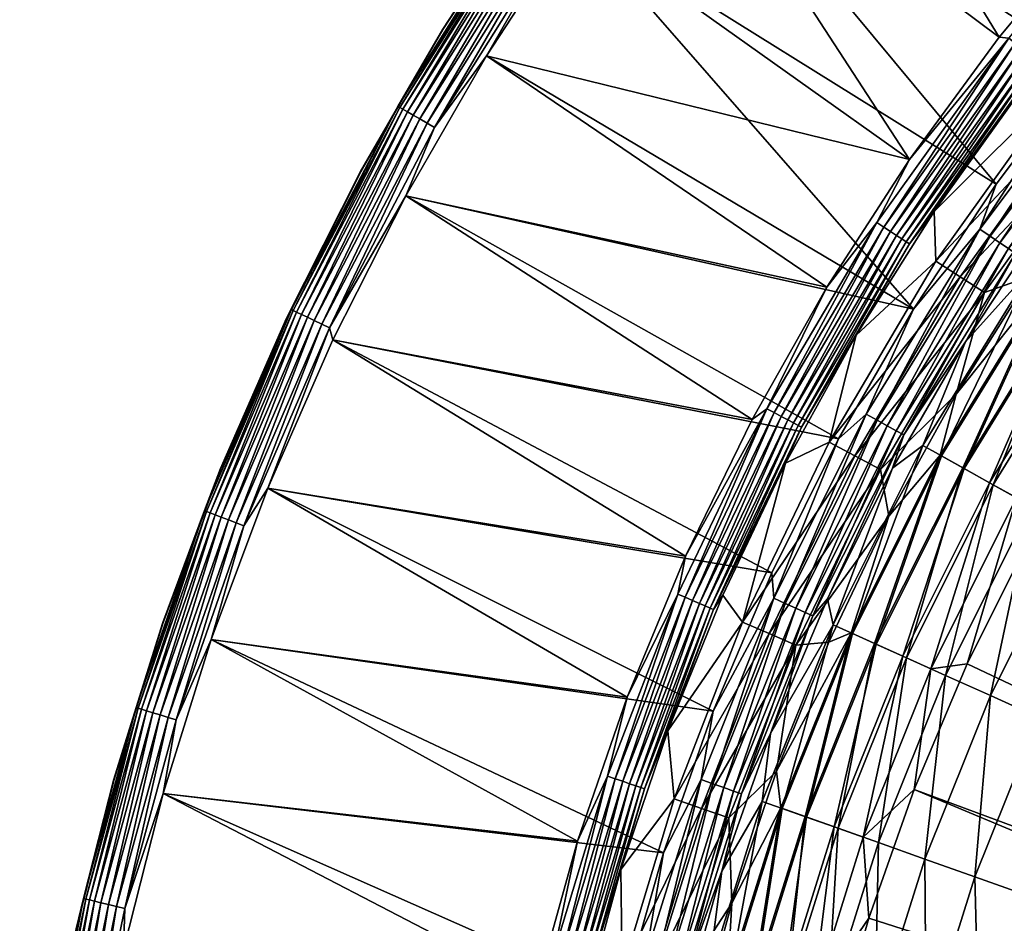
# Model space of a CAD drawing. Header units: inches. Extents: x -175 to 175, y -175 to 175.
# Tile 7 of 43: x -174 to -116, y 39 to 92. Entities that reach past the tile are written whole.
import ezdxf

# ---------------------------------------------------------------- set-up
doc = ezdxf.new("R2010")
doc.units = ezdxf.units.IN
doc.header["$MEASUREMENT"] = 0
doc.layers.add('Layer 1', color=7, linetype='Continuous')

# ---------------------------------------------------------------- blocks, each defined once
blk = doc.blocks.new('Bucket 35 H-6')
at = {"color": 253, "true_color": 0xa4adb2}
mesh = blk.add_polyface(dxfattribs=at)
corners = [(-111.3, 89.549), (-117.542, 79.898, 0.066), (-109.513, 90.59, 0.066), (-116.941, 79.489, 0.273), (-116.592, 82.539), (-115.849, 91.121, 63.962), (-116.405, 91.181, 64), (-110.675, 98.056, 64), (-123.6, 80.294, 63.962), (-121.687, 84.002, 64), (-115.47, 90.824, 63.844), (-123.196, 80.031, 63.844), (-106.731, 101.649, 63.962), (-122.804, 79.776, 63.64), (-115.102, 90.534, 63.64), (-106.383, 101.317, 63.844), (-121.675, 79.043, 62.153), (-114.224, 89.843, 62.593), (-114.044, 89.702, 62.153), (-122.44, 79.54, 63.356), (-114.762, 90.266, 63.356), (-114.465, 90.033, 63.001), (-122.124, 79.334, 63.001), (-121.866, 79.167, 62.593), (-115.215, 87.933, 61.7), (-120.223, 80.952, 61.7), (-109.802, 94.605, 61.7), (-133.461, 109.266, 0.039), (-142.178, 97.654, 0.039), (-135.747, 105.625), (-141.353, 97.997), (-142.587, 97.935, 0.165), (-134.221, 109.889, 0.383), (-142.988, 98.21, 0.383), (-133.845, 109.581, 0.165), (-134.57, 110.174, 0.693), (-143.359, 98.465, 0.693), (-134.871, 110.421, 1.082), (-143.681, 98.686, 1.082), (-135.111, 110.617, 1.533), (-143.936, 98.861, 1.533), (-143.936, 98.861, 62.467), (-135.111, 110.617, 62.467), (-143.681, 98.686, 62.918), (-144.116, 98.985, 61.981), (-135.28, 110.755, 61.981), (-142.988, 98.21, 63.617), (-134.221, 109.889, 63.617), (-142.587, 97.935, 63.835), (-134.871, 110.421, 62.918), (-143.359, 98.465, 63.307), (-134.57, 110.174, 63.307), (-142.178, 97.654, 63.961), (-133.461, 109.266, 63.961), (-135.747, 105.625, 64), (-133.845, 109.581, 63.835), (-141.353, 97.997, 64), (-143.819, 99.716, 3), (-138.112, 107.482, 3), (-138.101, 107.47, 61), (-121.447, 75.213), (-129.723, 112.941), (-105.561, 96.244), (-146.528, 90.075), (-129.723, 112.941, 64), (-146.528, 90.075, 64), (-126.533, 76.508, 64), (-112.59, 88.558, 54.608), (-111.252, 87.506, 47.516), (-120.124, 78.035, 54.608), (-109.914, 86.453, 40.423), (-118.696, 77.108, 47.516)]
mesh.append_faces([[corners[k] for k in face] for face in [(0, 1, 2), (2, 1, 3), (4, 1, 0), (5, 6, 7), (8, 9, 5), (6, 5, 9), (5, 10, 11), (11, 8, 5), (12, 10, 5), (13, 11, 10), (14, 10, 15), (13, 10, 14), (16, 17, 18), (19, 14, 20), (20, 21, 22), (21, 17, 23), (18, 24, 25), (18, 26, 24), (27, 28, 29), (30, 29, 28), (31, 32, 33), (28, 34, 31), (33, 35, 36), (36, 37, 38), (39, 40, 38), (41, 42, 43), (41, 44, 45), (46, 47, 48), (49, 50, 43), (51, 46, 50), (52, 53, 54), (52, 48, 55), (56, 52, 54), (57, 58, 59), (30, 60, 4), (29, 0, 61), (29, 4, 0), (61, 0, 62), (63, 60, 30), (30, 4, 29), (54, 64, 6), (56, 9, 65), (9, 54, 6), (6, 64, 7), (9, 66, 65), (9, 56, 54), (67, 24, 26), (67, 25, 24), (68, 69, 67), (70, 71, 68)]], dxfattribs={"color": 253})
mesh = blk.add_polyface(dxfattribs=at)
corners = [(-141.353, 97.997), (-142.178, 97.654, 0.039), (-146.528, 90.075), (-149.582, 85.884, 0.039), (-151.266, 81.869), (-150.825, 86.598, 0.693), (-150.434, 86.374, 0.383), (-143.359, 98.465, 0.693), (-142.587, 97.935, 0.165), (-150.012, 86.131, 0.165), (-142.988, 98.21, 0.383), (-143.681, 98.686, 1.082), (-151.163, 86.792, 1.082), (-143.936, 98.861, 1.533), (-151.431, 86.946, 1.533), (-144.116, 98.985, 2.019), (-151.621, 87.055, 2.019), (-135.28, 110.755, 2.019), (-144.219, 99.056, 2.516), (-151.729, 87.117, 2.516), (-135.377, 110.835, 2.516), (-149.095, 91.641, 3), (-153.919, 83.285, 3), (-143.819, 99.716, 3), (-138.112, 107.482, 3), (-144.219, 99.056, 61.484), (-149.088, 91.622, 61), (-143.814, 99.696, 61), (-138.101, 107.47, 61), (-144.116, 98.985, 61.981), (-151.621, 87.055, 61.981), (-151.729, 87.117, 61.484), (-153.906, 83.276, 61), (-135.377, 110.835, 61.484), (-143.936, 98.861, 62.467), (-151.431, 86.946, 62.467), (-151.163, 86.792, 62.918), (-143.681, 98.686, 62.918), (-150.825, 86.598, 63.307), (-143.359, 98.465, 63.307), (-150.434, 86.374, 63.617), (-142.988, 98.21, 63.617), (-150.012, 86.131, 63.835), (-142.587, 97.935, 63.835), (-142.178, 97.654, 63.961), (-149.582, 85.884, 63.961), (-146.528, 90.075, 64), (-151.266, 81.869, 64), (-141.353, 97.997, 64)]
mesh.append_faces([[corners[k] for k in face] for face in [(0, 1, 2), (2, 1, 3), (3, 4, 2), (5, 6, 7), (3, 1, 8), (3, 8, 9), (10, 6, 9), (8, 10, 9), (7, 6, 10), (5, 11, 12), (11, 5, 7), (12, 13, 14), (12, 11, 13), (14, 13, 15), (14, 15, 16), (13, 17, 15), (18, 16, 15), (16, 18, 19), (20, 18, 15), (19, 21, 22), (18, 23, 21), (19, 18, 21), (23, 18, 24), (25, 26, 27), (28, 25, 27), (29, 30, 25), (25, 31, 26), (32, 26, 31), (25, 30, 31), (33, 29, 25), (29, 34, 35), (29, 35, 30), (36, 35, 34), (37, 36, 34), (37, 38, 36), (38, 37, 39), (40, 38, 39), (40, 39, 41), (42, 40, 41), (43, 42, 41), (43, 44, 45), (43, 45, 42), (45, 46, 47), (44, 48, 46), (45, 44, 46), (28, 27, 23), (26, 21, 27), (23, 27, 21), (22, 26, 32), (26, 22, 21)]], dxfattribs={"color": 253})
mesh = blk.add_polyface(dxfattribs=at)
corners = [(-102.913, 93.802, 2.286), (-98.304, 99.13, 1.659), (-107.573, 88.985, 1.659), (-108.488, 87.294, 2.286), (-113.656, 80.449, 2.286), (-99.082, 99.915, 0.619), (-108.425, 89.69, 0.619), (-107.957, 89.303, 1.091), (-98.654, 99.483, 1.091), (-115.46, 78.482, 1.659), (-115.871, 78.762, 1.091), (-116.374, 79.104, 0.619), (-108.954, 90.127, 0.273), (-99.565, 100.402, 0.273), (-109.513, 90.59, 0.066), (-116.941, 79.489, 0.273), (-100.077, 100.918, 0.066), (-105.561, 96.244), (-111.3, 89.549), (-106.043, 100.994, 63.64), (-114.762, 90.266, 63.356), (-115.102, 90.534, 63.64), (-114.465, 90.033, 63.001), (-105.73, 100.695, 63.356), (-114.224, 89.843, 62.593), (-105.456, 100.434, 63.001), (-114.044, 89.702, 62.153), (-105.234, 100.223, 62.593), (-112.59, 88.558, 54.608), (-109.802, 94.605, 61.7), (-103.729, 98.79, 54.608), (-102.496, 97.616, 47.516), (-111.252, 87.506, 47.516), (-101.263, 96.441, 40.423), (-109.914, 86.453, 40.423), (-109.799, 83.802, 33.331), (-104.646, 90.155, 33.331), (-98.771, 81.704, 20.397), (-100.996, 83.544, 22.294), (-92.293, 93.069, 22.294), (-90.26, 91.018, 20.397), (-96.364, 79.713, 19.042), (-102.936, 85.149, 24.659), (-94.066, 94.857, 24.659), (-96.576, 97.388, 30.316), (-105.683, 87.422, 30.316), (-99.121, 96.197, 33.331), (-95.507, 96.31, 27.379), (-104.513, 86.454, 27.379), (-112.175, 76.25, 27.379), (-106.573, 88.158, 3.853), (-97.39, 98.208, 3.853), (-105.614, 87.365, 5.273), (-114.386, 77.753, 3.853), (-113.357, 77.053, 5.273), (-104.444, 86.397, 6.452), (-96.514, 97.325, 5.273), (-112.101, 76.2, 6.452), (-95.445, 96.247, 6.452), (-103.122, 85.303, 7.318), (-94.236, 95.028, 7.318), (-92.958, 93.739, 7.834), (-101.723, 84.146, 7.834), (-96.226, 87.693, 8), (-101.44, 81.606, 8), (-90.646, 93.451, 8)]
mesh.append_faces([[corners[k] for k in face] for face in [(0, 1, 2), (3, 0, 2), (3, 2, 4), (5, 6, 7), (8, 7, 2), (7, 9, 2), (6, 10, 7), (11, 6, 12), (6, 13, 12), (14, 15, 12), (12, 16, 14), (14, 17, 18), (19, 20, 21), (22, 20, 23), (24, 22, 25), (26, 24, 27), (28, 29, 30), (28, 31, 32), (32, 33, 34), (31, 33, 32), (35, 34, 36), (34, 33, 36), (37, 38, 39), (40, 41, 37), (37, 39, 40), (42, 43, 38), (38, 43, 39), (44, 45, 46), (43, 42, 47), (47, 42, 48), (49, 45, 48), (48, 44, 47), (45, 44, 48), (36, 45, 35), (45, 36, 46), (50, 51, 0), (50, 52, 51), (0, 3, 50), (50, 3, 53), (50, 54, 52), (52, 55, 56), (55, 52, 57), (56, 55, 58), (55, 59, 58), (58, 59, 60), (61, 60, 62), (59, 62, 60), (63, 62, 64), (65, 61, 63), (61, 62, 63)]], dxfattribs={"color": 253})
mesh = blk.add_polyface(dxfattribs=at)
corners = [(-113.656, 80.449, 2.286), (-107.573, 88.985, 1.659), (-115.46, 78.482, 1.659), (-118.396, 73.295, 2.286), (-122.022, 67.83, 1.659), (-107.957, 89.303, 1.091), (-115.871, 78.762, 1.091), (-108.425, 89.69, 0.619), (-116.374, 79.104, 0.619), (-122.457, 68.072, 1.091), (-122.988, 68.367, 0.619), (-116.941, 79.489, 0.273), (-108.954, 90.127, 0.273), (-117.542, 79.898, 0.066), (-123.588, 68.7, 0.273), (-116.592, 82.539), (-121.447, 75.213), (-115.102, 90.534, 63.64), (-122.44, 79.54, 63.356), (-122.804, 79.776, 63.64), (-114.762, 90.266, 63.356), (-122.124, 79.334, 63.001), (-121.866, 79.167, 62.593), (-114.465, 90.033, 63.001), (-120.223, 80.952, 61.7), (-121.675, 79.043, 62.153), (-114.044, 89.702, 62.153), (-114.224, 89.843, 62.593), (-117.268, 76.18, 40.423), (-118.696, 77.108, 47.516), (-109.914, 86.453, 40.423), (-112.59, 88.558, 54.608), (-120.124, 78.035, 54.608), (-111.252, 87.506, 47.516), (-114.574, 77.147, 33.331), (-109.799, 83.802, 33.331), (-118.943, 70.225, 33.331), (-93.89, 77.667, 18.251), (-96.364, 79.713, 19.042), (-88.061, 88.801, 19.042), (-92.482, 74.413, 18), (-96.889, 68.576, 18), (-113.431, 77.103, 30.316), (-112.175, 76.25, 27.379), (-118.551, 65.9, 27.379), (-104.513, 86.454, 27.379), (-102.936, 85.149, 24.659), (-110.482, 75.099, 24.659), (-100.774, 68.5, 18.251), (-98.771, 81.704, 20.397), (-103.429, 70.305, 19.042), (-106.012, 72.06, 20.397), (-100.996, 83.544, 22.294), (-108.4, 73.683, 22.294), (-105.683, 87.422, 30.316), (-114.386, 77.753, 3.853), (-108.488, 87.294, 2.286), (-105.614, 87.365, 5.273), (-113.357, 77.053, 5.273), (-112.101, 76.2, 6.452), (-106.573, 88.158, 3.853), (-119.8, 66.595, 5.273), (-101.723, 84.146, 7.834), (-103.122, 85.303, 7.318), (-109.181, 74.214, 7.834), (-118.473, 65.857, 6.452), (-110.682, 75.235, 7.318), (-104.444, 86.397, 6.452), (-106.274, 75.203, 8), (-101.44, 81.606, 8)]
mesh.append_faces([[corners[k] for k in face] for face in [(0, 1, 2), (2, 3, 0), (3, 2, 4), (5, 6, 2), (6, 4, 2), (7, 8, 6), (9, 6, 8), (10, 8, 11), (8, 12, 11), (13, 14, 11), (13, 15, 16), (17, 18, 19), (20, 21, 18), (22, 21, 23), (24, 25, 26), (27, 25, 22), (28, 29, 30), (24, 31, 32), (32, 33, 29), (30, 34, 28), (35, 34, 30), (36, 28, 34), (37, 38, 39), (37, 40, 41), (42, 43, 44), (45, 46, 47), (38, 37, 48), (49, 50, 51), (50, 49, 38), (52, 51, 53), (51, 52, 49), (47, 46, 53), (52, 53, 46), (45, 47, 43), (54, 43, 42), (34, 42, 36), (35, 42, 34), (54, 42, 35), (55, 0, 3), (0, 55, 56), (57, 58, 59), (58, 60, 55), (55, 61, 58), (62, 63, 64), (58, 65, 59), (59, 66, 67), (63, 67, 66), (64, 68, 62), (64, 63, 66), (69, 62, 68)]], dxfattribs={"color": 253})
mesh = blk.add_polyface(dxfattribs=at)
corners = [(-130.914, 68.74, 64), (-130.051, 69.36, 63.962), (-134.829, 60.704, 64), (-129.626, 69.134, 63.844), (-134.848, 58.295, 63.844), (-149.582, 85.884, 0.039), (-155.748, 74.117, 0.039), (-151.266, 81.869), (-155.546, 73.413), (-150.012, 86.131, 0.165), (-156.196, 74.33, 0.165), (-150.434, 86.374, 0.383), (-156.636, 74.539, 0.383), (-150.825, 86.598, 0.693), (-157.042, 74.733, 0.693), (-151.163, 86.792, 1.082), (-157.394, 74.9, 1.082), (-151.431, 86.946, 1.533), (-157.674, 75.033, 1.533), (-151.621, 87.055, 2.019), (-157.871, 75.127, 2.019), (-151.729, 87.117, 2.516), (-157.984, 75.181, 2.516), (-153.919, 83.285, 3), (-158.271, 74.686, 3), (-157.984, 75.181, 61.484), (-153.906, 83.276, 61), (-151.729, 87.117, 61.484), (-158.262, 74.667, 61), (-157.674, 75.033, 62.467), (-151.431, 86.946, 62.467), (-157.394, 74.9, 62.918), (-157.871, 75.127, 61.981), (-151.621, 87.055, 61.981), (-151.163, 86.792, 62.918), (-157.042, 74.733, 63.307), (-150.825, 86.598, 63.307), (-156.636, 74.539, 63.617), (-150.434, 86.374, 63.617), (-156.196, 74.33, 63.835), (-150.012, 86.131, 63.835), (-149.582, 85.884, 63.961), (-155.748, 74.117, 63.961), (-151.266, 81.869, 64), (-155.546, 73.413, 64), (-125.841, 67.604), (-121.447, 75.213), (-129.765, 59.726), (-159.361, 64.71), (-146.528, 90.075), (-126.533, 76.508, 64), (-146.528, 90.075, 64), (-159.361, 64.71, 64)]
mesh.append_faces([[corners[k] for k in face] for face in [(0, 1, 2), (1, 3, 4), (5, 6, 7), (8, 7, 6), (9, 6, 5), (9, 10, 6), (11, 12, 10), (11, 10, 9), (12, 13, 14), (11, 13, 12), (14, 15, 16), (15, 14, 13), (17, 18, 16), (17, 16, 15), (18, 17, 19), (18, 19, 20), (21, 20, 19), (21, 22, 20), (22, 23, 24), (22, 21, 23), (25, 26, 27), (26, 25, 28), (29, 30, 31), (32, 27, 33), (32, 25, 27), (33, 30, 29), (29, 32, 33), (31, 30, 34), (34, 35, 31), (35, 34, 36), (37, 35, 36), (36, 38, 37), (39, 37, 38), (38, 40, 39), (40, 41, 42), (42, 39, 40), (42, 43, 44), (41, 43, 42), (26, 28, 24), (24, 23, 26), (7, 45, 46), (47, 8, 48), (45, 7, 8), (46, 49, 7), (45, 8, 47), (0, 43, 50), (0, 2, 44), (43, 0, 44), (51, 50, 43), (44, 2, 52)]], dxfattribs={"color": 253})
mesh = blk.add_polyface(dxfattribs=at)
corners = [(-24.163, 21.735, 18), (-82.638, 85.21, 18), (-21.723, 24.17, 18), (-104.581, 56.15, 18), (-100.924, 62.485, 18), (-28.156, 16.233, 18), (-107.836, 49.609, 18), (-29.689, 13.222, 18), (-110.684, 42.876, 18), (-30.902, 10.064, 18), (-116.672, 21.808, 18), (-115.108, 28.952, 18), (-31.782, 6.791, 18), (-113.112, 35.976, 18), (-117.795, 14.589, 18), (-32.316, 3.433, 18), (-118.47, 7.312, 18), (-32.5, 0, 18), (-118.69, 0, 18), (-26.301, 19.092, 18), (-92.482, 74.413, 18), (-114.709, 61.578, 8), (-34.464, 14.789, 8), (-32.789, 18.2, 8), (-121.409, 47.018, 8), (-124.076, 39.456, 8), (-35.787, 11.225, 8), (-118.284, 54.398, 8), (-126.27, 31.743, 8), (-127.982, 23.916, 8), (-37.314, 3.799, 8), (-36.738, 7.555, 8), (-129.21, 15.99, 8), (-129.95, 8.018, 8), (-37.5, 0, 8), (-30.783, 21.418, 8), (-110.701, 68.521, 8), (-28.457, 24.425, 8), (-101.44, 81.606, 8), (-34.133, 3.422, 6.845), (-34.88, 3.497, 7.361), (-35.055, 0, 7.361), (-35.687, 3.578, 7.725), (-35.865, 0, 7.725), (-36.693, 0, 7.934), (-36.51, 3.66, 7.934), (-34.304, 0, 6.845), (-35.079, 7.468, 7.725), (-34.286, 7.299, 7.361), (-33.927, 11.632, 7.725), (-35.889, 7.64, 7.934), (-34.71, 11.901, 7.934)]
mesh.append_faces([[corners[k] for k in face] for face in [(0, 1, 2), (3, 4, 5), (6, 3, 7), (8, 7, 9), (10, 11, 12), (9, 11, 13), (14, 15, 16), (17, 18, 16), (0, 19, 20), (4, 19, 5), (3, 5, 7), (8, 6, 7), (13, 8, 9), (12, 11, 9), (12, 14, 10), (15, 17, 16), (12, 15, 14), (21, 22, 23), (24, 25, 26), (22, 27, 24), (26, 25, 28), (29, 30, 31), (28, 29, 31), (30, 32, 33), (30, 33, 34), (30, 29, 32), (26, 28, 31), (22, 24, 26), (22, 21, 27), (35, 36, 23), (37, 38, 35), (39, 40, 41), (42, 43, 40), (42, 44, 43), (45, 34, 44), (41, 46, 39), (30, 34, 45), (43, 41, 40), (47, 42, 48), (47, 49, 50), (50, 49, 51), (44, 42, 45), (50, 45, 47), (42, 40, 48), (26, 51, 22), (31, 50, 26), (50, 51, 26), (50, 31, 30), (30, 45, 50), (45, 42, 47)]], dxfattribs={"color": 253})
mesh = blk.add_polyface(dxfattribs=at)
corners = [(-122.68, 65.874, 2.286), (-118.396, 73.295, 2.286), (-122.022, 67.83, 1.659), (-126.503, 58.196, 2.286), (-116.374, 79.104, 0.619), (-122.988, 68.367, 0.619), (-122.457, 68.072, 1.091), (-127.35, 57.205, 1.659), (-129.646, 58.237, 0.066), (-124.223, 69.053, 0.066), (-125.841, 67.604), (-127.804, 57.409, 1.091), (-128.358, 57.658, 0.619), (-123.588, 68.7, 0.273), (-116.941, 79.489, 0.273), (-128.984, 57.939, 0.273), (-117.542, 79.898, 0.066), (-121.447, 75.213), (-126.533, 76.508, 64), (-123.6, 80.294, 63.962), (-130.051, 69.36, 63.962), (-130.914, 68.74, 64), (-121.687, 84.002, 64), (-133.183, 57.575, 62.153), (-128.226, 68.387, 62.593), (-128.025, 68.28, 62.153), (-122.804, 79.776, 63.64), (-128.83, 68.71, 63.356), (-129.213, 68.913, 63.64), (-129.626, 69.134, 63.844), (-123.196, 80.031, 63.844), (-134.021, 57.937, 63.356), (-122.44, 79.54, 63.356), (-128.497, 68.532, 63.001), (-133.674, 57.787, 63.001), (-122.124, 79.334, 63.001), (-133.392, 57.665, 62.593), (-121.866, 79.167, 62.593), (-128.953, 66.168, 61.7), (-121.675, 79.043, 62.153), (-124.805, 73.692, 61.7), (-120.223, 80.952, 61.7), (-126.393, 67.41, 54.608), (-120.124, 78.035, 54.608), (-131.485, 56.841, 54.608), (-118.696, 77.108, 47.516), (-124.89, 66.608, 47.516), (-117.268, 76.18, 40.423), (-123.388, 65.807, 40.423), (-129.922, 56.165, 47.516), (-122.893, 63.059, 33.331), (-118.943, 70.225, 33.331), (-119.878, 66.638, 30.316), (-120.888, 67.199, 3.853), (-126.166, 56.673, 3.853), (-119.8, 66.595, 5.273), (-125.031, 56.163, 5.273)]
mesh.append_faces([[corners[k] for k in face] for face in [(0, 1, 2), (0, 2, 3), (4, 5, 6), (6, 7, 2), (8, 9, 10), (11, 6, 5), (12, 5, 13), (5, 14, 13), (9, 15, 13), (13, 16, 9), (9, 17, 10), (9, 16, 17), (18, 19, 20), (20, 21, 18), (19, 18, 22), (23, 24, 25), (26, 27, 28), (29, 19, 30), (29, 20, 19), (28, 29, 30), (28, 30, 26), (28, 27, 31), (27, 26, 32), (33, 27, 32), (27, 33, 34), (33, 32, 35), (24, 33, 35), (33, 24, 36), (35, 37, 24), (23, 25, 38), (37, 39, 25), (25, 24, 37), (25, 40, 38), (39, 41, 40), (25, 39, 40), (42, 40, 43), (41, 43, 40), (42, 38, 40), (44, 38, 42), (42, 45, 46), (45, 42, 43), (46, 44, 42), (46, 47, 48), (45, 47, 46), (48, 49, 46), (50, 48, 51), (51, 52, 50), (0, 53, 1), (54, 53, 0), (55, 53, 56)]], dxfattribs={"color": 253})
mesh = blk.add_polyface(dxfattribs=at)
corners = [(-115.871, 78.762, 1.091), (-122.457, 68.072, 1.091), (-122.022, 67.83, 1.659), (-123.388, 65.807, 40.423), (-117.268, 76.18, 40.423), (-118.943, 70.225, 33.331), (-106.502, 59.202, 18.251), (-100.774, 68.5, 18.251), (-100.924, 62.485, 18), (-96.889, 68.576, 18), (-93.89, 77.667, 18.251), (-104.581, 56.15, 18), (-107.836, 49.609, 18), (-109.308, 60.762, 19.042), (-111.151, 49.929, 18.251), (-114.08, 51.245, 19.042), (-110.684, 42.876, 18), (-103.429, 70.305, 19.042), (-114.815, 40.804, 18.251), (-96.364, 79.713, 19.042), (-112.037, 62.28, 20.397), (-116.929, 52.524, 20.397), (-106.012, 72.06, 20.397), (-117.841, 41.88, 19.042), (-114.561, 63.683, 22.294), (-119.563, 53.707, 22.294), (-108.4, 73.683, 22.294), (-120.783, 42.925, 20.397), (-121.86, 54.739, 24.659), (-116.762, 64.906, 24.659), (-110.482, 75.099, 24.659), (-118.551, 65.9, 27.379), (-112.175, 76.25, 27.379), (-113.431, 77.103, 30.316), (-119.878, 66.638, 30.316), (-118.396, 73.295, 2.286), (-120.888, 67.199, 3.853), (-114.386, 77.753, 3.853), (-120.424, 54.094, 7.834), (-115.387, 64.141, 7.834), (-116.973, 65.023, 7.318), (-119.8, 66.595, 5.273), (-118.473, 65.857, 6.452), (-113.357, 77.053, 5.273), (-112.101, 76.2, 6.452), (-122.08, 54.838, 7.318), (-110.682, 75.235, 7.318), (-118.284, 54.398, 8), (-109.181, 74.214, 7.834), (-121.409, 47.018, 8), (-114.709, 61.578, 8), (-110.701, 68.521, 8), (-106.274, 75.203, 8)]
mesh.append_faces([[corners[k] for k in face] for face in [(0, 1, 2), (3, 4, 5), (6, 7, 8), (7, 9, 8), (9, 7, 10), (6, 11, 12), (8, 11, 6), (13, 14, 15), (6, 12, 14), (12, 16, 14), (17, 6, 13), (15, 14, 18), (19, 7, 17), (14, 13, 6), (17, 7, 6), (20, 15, 21), (22, 13, 20), (23, 21, 15), (15, 20, 13), (22, 17, 13), (24, 21, 25), (24, 26, 20), (27, 25, 21), (20, 21, 24), (20, 26, 22), (28, 29, 25), (29, 30, 24), (24, 25, 29), (24, 30, 26), (29, 28, 31), (30, 29, 32), (32, 29, 31), (5, 33, 34), (33, 31, 34), (35, 36, 37), (38, 39, 40), (36, 41, 37), (41, 42, 43), (42, 40, 44), (40, 42, 45), (46, 44, 40), (38, 47, 39), (38, 40, 45), (48, 46, 39), (40, 39, 46), (47, 38, 49), (50, 39, 47), (51, 39, 50), (52, 48, 51), (48, 39, 51)]], dxfattribs={"color": 253})
mesh = blk.add_polyface(dxfattribs=at)
corners = [(-155.546, 73.413), (-155.748, 74.117, 0.039), (-159.361, 64.71), (-160.768, 62.485, 0.039), (-162.688, 55.825), (-156.196, 74.33, 0.165), (-161.231, 62.665, 0.165), (-156.636, 74.539, 0.383), (-161.684, 62.841, 0.383), (-157.042, 74.733, 0.693), (-162.104, 63.004, 0.693), (-162.96, 63.337, 2.019), (-166.779, 51.727, 1.533), (-162.756, 63.257, 1.533), (-157.394, 74.9, 1.082), (-162.467, 63.145, 1.082), (-157.674, 75.033, 1.533), (-166.484, 51.635, 1.082), (-157.871, 75.127, 2.019), (-157.984, 75.181, 2.516), (-163.077, 63.382, 2.516), (-166.988, 51.791, 2.019), (-162.145, 65.853, 3), (-165.529, 56.817, 3), (-158.271, 74.686, 3), (-157.984, 75.181, 61.484), (-162.135, 65.835, 61), (-158.262, 74.667, 61), (-157.871, 75.127, 61.981), (-162.96, 63.337, 61.981), (-163.077, 63.382, 61.484), (-165.514, 56.81, 61), (-156.196, 74.33, 63.835), (-155.748, 74.117, 63.961), (-160.768, 62.485, 63.961), (-166.988, 51.791, 61.981), (-162.756, 63.257, 62.467), (-166.779, 51.727, 62.467), (-157.674, 75.033, 62.467), (-162.467, 63.145, 62.918), (-166.484, 51.635, 62.918), (-157.394, 74.9, 62.918), (-162.104, 63.004, 63.307), (-157.042, 74.733, 63.307), (-161.684, 62.841, 63.617), (-156.636, 74.539, 63.617), (-161.231, 62.665, 63.835), (-159.361, 64.71, 64), (-162.688, 55.825, 64), (-155.546, 73.413, 64)]
mesh.append_faces([[corners[k] for k in face] for face in [(0, 1, 2), (2, 1, 3), (3, 4, 2), (3, 1, 5), (3, 5, 6), (7, 8, 6), (7, 6, 5), (8, 9, 10), (9, 8, 7), (11, 12, 13), (14, 15, 10), (14, 10, 9), (16, 13, 15), (17, 15, 13), (15, 14, 16), (11, 18, 19), (13, 16, 18), (18, 11, 13), (20, 21, 11), (22, 20, 19), (11, 19, 20), (20, 22, 23), (19, 24, 22), (25, 26, 27), (28, 29, 25), (25, 30, 26), (31, 26, 30), (32, 33, 34), (30, 29, 35), (25, 29, 30), (29, 36, 37), (28, 38, 36), (28, 36, 29), (39, 36, 38), (40, 36, 39), (39, 38, 41), (41, 42, 39), (41, 43, 42), (43, 44, 42), (43, 45, 44), (46, 44, 45), (32, 46, 45), (47, 34, 33), (32, 34, 46), (34, 47, 48), (33, 49, 47), (26, 22, 27), (24, 27, 22), (23, 26, 31), (26, 23, 22)]], dxfattribs={"color": 253})
mesh = blk.add_polyface(dxfattribs=at)
corners = [(-132.692, 42.211, 2.286), (-129.847, 50.293, 2.286), (-131.547, 46.751, 1.659), (-132.016, 46.918, 1.091), (-128.358, 57.658, 0.619), (-132.589, 47.121, 0.619), (-128.984, 57.939, 0.273), (-133.235, 47.351, 0.273), (-129.646, 58.237, 0.066), (-133.92, 47.594, 0.066), (-133.202, 51.608), (-136.13, 43.302), (-129.765, 59.726), (-135.29, 58.486, 63.962), (-134.829, 60.704, 64), (-130.051, 69.36, 63.962), (-138.253, 52.439, 64), (-139.424, 47.802, 63.962), (-141.173, 43.983, 64), (-138.968, 47.646, 63.844), (-134.848, 58.295, 63.844), (-138.525, 47.494, 63.64), (-134.418, 58.109, 63.64), (-129.626, 69.134, 63.844), (-129.213, 68.913, 63.64), (-138.115, 47.354, 63.356), (-134.021, 57.937, 63.356), (-137.758, 47.231, 63.001), (-128.83, 68.71, 63.356), (-133.674, 57.787, 63.001), (-137.468, 47.132, 62.593), (-133.392, 57.665, 62.593), (-128.497, 68.532, 63.001), (-133.183, 57.575, 62.153), (-137.252, 47.058, 62.153), (-128.226, 68.387, 62.593), (-135.875, 50.457, 61.7), (-138.628, 42.318, 61.7), (-132.648, 58.411, 61.7), (-128.953, 66.168, 61.7), (-162.688, 55.825), (-159.361, 64.71), (-165.517, 46.775), (-162.688, 55.825, 64), (-159.361, 64.71, 64), (-165.517, 46.775, 64), (-131.485, 56.841, 54.608), (-135.502, 46.458, 54.608), (-129.922, 56.165, 47.516), (-133.892, 45.906, 47.516), (-128.359, 55.489, 40.423), (-132.281, 45.353, 40.423), (-130.324, 46.316, 3.853)]
mesh.append_faces([[corners[k] for k in face] for face in [(0, 1, 2), (3, 4, 5), (5, 6, 7), (7, 8, 9), (9, 10, 11), (8, 12, 10), (9, 8, 10), (13, 14, 15), (16, 13, 17), (17, 18, 16), (13, 16, 14), (19, 13, 20), (19, 17, 13), (20, 13, 15), (21, 19, 20), (22, 20, 23), (21, 20, 22), (22, 23, 24), (22, 25, 21), (24, 26, 22), (25, 22, 26), (27, 25, 26), (28, 29, 26), (27, 26, 29), (30, 27, 29), (31, 29, 32), (29, 31, 30), (31, 33, 34), (34, 30, 31), (35, 33, 31), (34, 36, 37), (33, 38, 36), (34, 33, 36), (39, 38, 33), (40, 10, 41), (11, 10, 40), (12, 41, 10), (40, 42, 11), (16, 43, 44), (43, 16, 18), (44, 14, 16), (45, 43, 18), (39, 46, 38), (47, 36, 46), (38, 46, 36), (37, 36, 47), (47, 48, 49), (46, 48, 47), (49, 50, 51), (52, 1, 0)]], dxfattribs={"color": 253})
mesh = blk.add_polyface(dxfattribs=at)
corners = [(-126.503, 58.196, 2.286), (-122.022, 67.83, 1.659), (-127.35, 57.205, 1.659), (-129.847, 50.293, 2.286), (-131.547, 46.751, 1.659), (-127.804, 57.409, 1.091), (-132.016, 46.918, 1.091), (-122.457, 68.072, 1.091), (-122.988, 68.367, 0.619), (-128.358, 57.658, 0.619), (-132.589, 47.121, 0.619), (-128.984, 57.939, 0.273), (-123.588, 68.7, 0.273), (-129.646, 58.237, 0.066), (-133.235, 47.351, 0.273), (-124.223, 69.053, 0.066), (-129.765, 59.726), (-125.841, 67.604), (-128.359, 55.489, 40.423), (-129.922, 56.165, 47.516), (-123.388, 65.807, 40.423), (-131.485, 56.841, 54.608), (-124.89, 66.608, 47.516), (-122.893, 63.059, 33.331), (-133.892, 45.906, 47.516), (-126.415, 55.665, 33.331), (-129.491, 48.083, 33.331), (-132.281, 45.353, 40.423), (-125.112, 56.2, 30.316), (-129.236, 45.929, 30.316), (-123.504, 43.892, 22.294), (-119.563, 53.707, 22.294), (-120.783, 42.925, 20.397), (-125.877, 44.736, 24.659), (-121.86, 54.739, 24.659), (-123.727, 55.578, 27.379), (-127.805, 45.421, 27.379), (-118.551, 65.9, 27.379), (-119.878, 66.638, 30.316), (-122.68, 65.874, 2.286), (-126.166, 56.673, 3.853), (-130.324, 46.316, 3.853), (-129.152, 45.9, 5.273), (-125.031, 56.163, 5.273), (-120.888, 67.199, 3.853), (-127.721, 45.391, 6.452), (-123.646, 55.541, 6.452), (-119.8, 66.595, 5.273), (-118.473, 65.857, 6.452), (-126.104, 44.817, 7.318), (-122.08, 54.838, 7.318), (-120.424, 54.094, 7.834), (-124.394, 44.209, 7.834), (-121.409, 47.018, 8)]
mesh.append_faces([[corners[k] for k in face] for face in [(0, 1, 2), (2, 3, 0), (3, 2, 4), (5, 6, 4), (7, 5, 2), (4, 2, 5), (8, 9, 5), (6, 5, 9), (10, 9, 11), (9, 12, 11), (13, 14, 11), (15, 13, 11), (16, 13, 17), (18, 19, 20), (21, 22, 19), (23, 18, 20), (19, 18, 24), (25, 18, 23), (26, 18, 25), (26, 27, 18), (28, 29, 26), (30, 31, 32), (33, 34, 30), (31, 30, 34), (34, 33, 35), (36, 35, 33), (37, 34, 35), (36, 28, 35), (29, 28, 36), (35, 38, 37), (28, 38, 35), (26, 25, 28), (23, 28, 25), (38, 28, 23), (39, 0, 40), (0, 3, 40), (40, 3, 41), (42, 40, 41), (43, 44, 40), (40, 42, 43), (42, 45, 43), (46, 47, 43), (46, 43, 45), (48, 47, 46), (45, 49, 46), (46, 50, 48), (50, 46, 49), (51, 50, 52), (49, 52, 50), (51, 52, 53)]], dxfattribs={"color": 253})
mesh = blk.add_polyface(dxfattribs=at)
corners = [(-160.768, 62.485, 0.039), (-164.742, 51.095, 0.039), (-162.688, 55.825), (-165.517, 46.775), (-165.217, 51.242, 0.165), (-167.775, 40.03, 0.039), (-161.231, 62.665, 0.165), (-161.684, 62.841, 0.383), (-165.681, 51.386, 0.383), (-168.258, 40.146, 0.165), (-162.104, 63.004, 0.693), (-166.112, 51.52, 0.693), (-168.731, 40.259, 0.383), (-162.467, 63.145, 1.082), (-166.484, 51.635, 1.082), (-169.169, 40.363, 0.693), (-162.756, 63.257, 1.533), (-166.779, 51.727, 1.533), (-169.548, 40.454, 1.082), (-169.849, 40.525, 1.533), (-166.988, 51.791, 2.019), (-162.96, 63.337, 2.019), (-167.108, 51.829, 2.516), (-170.062, 40.576, 2.019), (-163.077, 63.382, 2.516), (-165.529, 56.817, 3), (-168.404, 47.618, 3), (-170.184, 40.605, 2.516), (-167.108, 51.829, 61.484), (-165.514, 56.81, 61), (-163.077, 63.382, 61.484), (-168.396, 47.603, 61), (-170.184, 40.605, 61.484), (-170.062, 40.576, 61.981), (-166.988, 51.791, 61.981), (-166.779, 51.727, 62.467), (-169.849, 40.525, 62.467), (-162.96, 63.337, 61.981), (-166.484, 51.635, 62.918), (-162.756, 63.257, 62.467), (-169.548, 40.454, 62.918), (-162.467, 63.145, 62.918), (-166.112, 51.52, 63.307), (-169.169, 40.363, 63.307), (-162.104, 63.004, 63.307), (-165.681, 51.386, 63.617), (-168.731, 40.259, 63.617), (-161.684, 62.841, 63.617), (-165.217, 51.242, 63.835), (-168.258, 40.146, 63.835), (-161.231, 62.665, 63.835), (-164.742, 51.095, 63.961), (-167.775, 40.03, 63.961), (-160.768, 62.485, 63.961), (-165.517, 46.775, 64), (-162.688, 55.825, 64)]
mesh.append_faces([[corners[k] for k in face] for face in [(0, 1, 2), (3, 2, 1), (4, 5, 1), (6, 1, 0), (6, 4, 1), (7, 8, 4), (8, 9, 4), (7, 4, 6), (8, 10, 11), (11, 12, 8), (8, 7, 10), (11, 13, 14), (14, 15, 11), (11, 10, 13), (14, 16, 17), (18, 14, 17), (19, 17, 20), (17, 21, 20), (22, 23, 20), (24, 22, 20), (22, 25, 26), (27, 22, 26), (22, 24, 25), (28, 29, 30), (29, 28, 31), (31, 28, 32), (33, 28, 34), (34, 28, 30), (34, 35, 36), (35, 34, 37), (38, 35, 39), (35, 38, 40), (41, 42, 38), (38, 42, 43), (42, 41, 44), (45, 42, 44), (42, 45, 46), (44, 47, 45), (48, 45, 47), (45, 48, 49), (47, 50, 48), (48, 51, 52), (50, 53, 51), (51, 48, 50), (51, 54, 52), (51, 55, 54), (51, 53, 55), (29, 31, 26), (26, 25, 29)]], dxfattribs={"color": 253})
mesh = blk.add_polyface(dxfattribs=at)
corners = [(-129.95, 8.018, 8), (-130.202, 0, 8), (-37.5, 0, 8), (-117.795, 14.589, 18), (-120.902, 15.172, 18.251), (-116.672, 21.808, 18), (-117.594, 31.926, 18.251), (-114.815, 40.804, 18.251), (-113.112, 35.976, 18), (-110.684, 42.876, 18), (-115.108, 28.952, 18), (-119.589, 23.365, 18.251), (-120.692, 32.767, 19.042), (-122.741, 23.981, 19.042), (-121.85, 0, 18.251), (-124.832, 7.573, 19.042), (-121.627, 7.378, 18.251), (-111.151, 49.929, 18.251), (-118.69, 0, 18), (-125.061, 0, 19.042), (-118.47, 7.312, 18), (-127.949, 7.762, 20.397), (-124.088, 15.572, 19.042), (-117.841, 41.88, 19.042), (-114.08, 51.245, 19.042), (-128.184, 0, 20.397), (-123.706, 33.585, 20.397), (-125.805, 24.58, 20.397), (-127.186, 15.961, 20.397), (-120.783, 42.925, 20.397), (-116.929, 52.524, 20.397), (-126.493, 34.342, 22.294), (-128.639, 25.133, 22.294), (-123.504, 43.892, 22.294), (-125.877, 44.736, 24.659), (-128.923, 35.002, 24.659), (-127.805, 45.421, 27.379), (-126.104, 44.817, 7.318), (-127.721, 45.391, 6.452), (-129.156, 35.065, 7.318), (-124.394, 44.209, 7.834), (-127.404, 34.589, 7.834), (-126.27, 31.743, 8), (-129.566, 25.314, 7.834), (-124.076, 39.456, 8), (-121.409, 47.018, 8)]
mesh.append_faces([[corners[k] for k in face] for face in [(0, 1, 2), (3, 4, 5), (6, 7, 8), (9, 8, 7), (6, 8, 10), (5, 11, 10), (12, 11, 13), (14, 15, 16), (11, 6, 10), (7, 17, 9), (18, 14, 16), (14, 19, 15), (18, 16, 20), (4, 3, 20), (4, 20, 16), (15, 19, 21), (11, 5, 4), (22, 4, 16), (23, 6, 12), (4, 13, 11), (24, 7, 23), (11, 12, 6), (6, 23, 7), (22, 16, 15), (21, 19, 25), (26, 13, 27), (13, 4, 22), (22, 15, 28), (29, 12, 26), (22, 27, 13), (30, 23, 29), (13, 26, 12), (12, 29, 23), (28, 15, 21), (31, 27, 32), (27, 22, 28), (33, 26, 31), (27, 28, 32), (27, 31, 26), (29, 26, 33), (34, 31, 35), (33, 31, 34), (34, 35, 36), (37, 38, 39), (40, 37, 41), (39, 41, 37), (42, 41, 43), (44, 41, 42), (45, 40, 44), (40, 41, 44)]], dxfattribs={"color": 253})
mesh = blk.add_polyface(dxfattribs=at)
corners = [(-143.569, 35.384, 64), (-141.173, 43.983, 64), (-142.563, 37.413, 63.962), (-144.823, 27.395, 63.962), (-145.441, 26.665, 64), (-144.349, 27.305, 63.844), (-142.098, 37.291, 63.844), (-143.889, 27.218, 63.64), (-141.644, 37.172, 63.64), (-143.464, 27.138, 63.356), (-141.225, 37.062, 63.356), (-143.092, 27.068, 63.001), (-140.86, 36.966, 63.001), (-142.791, 27.011, 62.593), (-142.567, 26.968, 62.153), (-140.563, 36.889, 62.593), (-140.893, 34.032, 61.7), (-142.66, 25.634, 61.7), (-164.742, 51.095, 0.039), (-167.775, 40.03, 0.039), (-165.517, 46.775), (-169.968, 29.353, 0.039), (-167.839, 37.604), (-169.655, 28.309), (-168.258, 40.146, 0.165), (-170.458, 29.438, 0.165), (-165.217, 51.242, 0.165), (-165.681, 51.386, 0.383), (-168.731, 40.259, 0.383), (-166.112, 51.52, 0.693), (-169.169, 40.363, 0.693), (-166.484, 51.635, 1.082), (-169.548, 40.454, 1.082), (-166.779, 51.727, 1.533), (-169.849, 40.525, 1.533), (-166.988, 51.791, 2.019), (-170.062, 40.576, 2.019), (-167.108, 51.829, 2.516), (-170.184, 40.605, 2.516), (-170.062, 40.576, 61.981), (-170.184, 40.605, 61.484), (-167.108, 51.829, 61.484), (-169.849, 40.525, 62.467), (-166.988, 51.791, 61.981), (-169.548, 40.454, 62.918), (-166.779, 51.727, 62.467), (-169.169, 40.363, 63.307), (-166.484, 51.635, 62.918), (-168.731, 40.259, 63.617), (-166.112, 51.52, 63.307), (-168.258, 40.146, 63.835), (-165.681, 51.386, 63.617), (-170.458, 29.438, 63.835), (-167.775, 40.03, 63.961), (-169.968, 29.353, 63.961), (-165.217, 51.242, 63.835), (-167.839, 37.604, 64), (-169.655, 28.309, 64), (-165.517, 46.775, 64), (-168.404, 47.618, 3), (-168.396, 47.603, 61), (-170.769, 38.268, 3), (-138.537, 34.84), (-136.13, 43.302), (-140.416, 26.261)]
mesh.append_faces([[corners[k] for k in face] for face in [(0, 1, 2), (0, 3, 4), (3, 0, 2), (5, 2, 6), (7, 5, 6), (3, 2, 5), (6, 8, 7), (8, 9, 7), (8, 10, 9), (11, 9, 10), (10, 12, 11), (13, 11, 12), (14, 13, 15), (14, 16, 17), (18, 19, 20), (21, 22, 19), (20, 19, 22), (22, 21, 23), (21, 19, 24), (24, 25, 21), (19, 26, 24), (27, 28, 24), (28, 25, 24), (28, 29, 30), (30, 31, 32), (33, 34, 32), (34, 35, 36), (37, 38, 36), (39, 40, 41), (42, 39, 43), (44, 42, 45), (46, 44, 47), (48, 46, 49), (50, 48, 51), (50, 52, 48), (50, 53, 54), (54, 52, 50), (53, 50, 55), (54, 56, 57), (53, 56, 54), (53, 58, 56), (59, 60, 61), (62, 63, 20), (62, 20, 22), (64, 62, 22), (64, 22, 23), (58, 1, 0), (4, 57, 56), (56, 58, 0), (4, 56, 0)]], dxfattribs={"color": 253})
mesh = blk.add_polyface(dxfattribs=at)
corners = [(-131.547, 46.751, 1.659), (-134.731, 36.579, 1.659), (-132.692, 42.211, 2.286), (-135.036, 33.961, 2.286), (-135.797, 36.868, 0.619), (-135.211, 36.709, 1.091), (-132.589, 47.121, 0.619), (-132.016, 46.918, 1.091), (-133.235, 47.351, 0.273), (-136.46, 37.048, 0.273), (-137.161, 37.238, 0.066), (-138.776, 27.114, 0.273), (-133.92, 47.594, 0.066), (-136.13, 43.302), (-138.537, 34.84), (-139.424, 47.802, 63.962), (-142.563, 37.413, 63.962), (-141.173, 43.983, 64), (-142.098, 37.291, 63.844), (-138.968, 47.646, 63.844), (-141.644, 37.172, 63.64), (-138.525, 47.494, 63.64), (-141.225, 37.062, 63.356), (-138.115, 47.354, 63.356), (-140.86, 36.966, 63.001), (-137.758, 47.231, 63.001), (-140.563, 36.889, 62.593), (-137.468, 47.132, 62.593), (-137.252, 47.058, 62.153), (-140.343, 36.831, 62.153), (-138.628, 42.318, 61.7), (-140.893, 34.032, 61.7), (-135.502, 46.458, 54.608), (-138.553, 36.361, 54.608), (-133.892, 45.906, 47.516), (-136.906, 35.929, 47.516), (-132.281, 45.353, 40.423), (-135.26, 35.497, 40.423), (-132.115, 40.33, 33.331), (-129.491, 48.083, 33.331), (-134.272, 32.432, 33.331), (-127.805, 45.421, 27.379), (-128.923, 35.002, 24.659), (-130.898, 35.538, 27.379), (-129.236, 45.929, 30.316), (-132.363, 35.936, 30.316), (-133.478, 36.238, 3.853), (-130.324, 46.316, 3.853), (-132.277, 35.912, 5.273), (-129.152, 45.9, 5.273), (-130.812, 35.515, 6.452), (-127.721, 45.391, 6.452), (-129.156, 35.065, 7.318)]
mesh.append_faces([[corners[k] for k in face] for face in [(0, 1, 2), (2, 1, 3), (4, 5, 6), (7, 5, 1), (7, 1, 0), (5, 7, 6), (4, 6, 8), (4, 8, 9), (10, 11, 9), (12, 9, 8), (12, 10, 9), (10, 13, 14), (10, 12, 13), (15, 16, 17), (18, 15, 19), (18, 16, 15), (20, 18, 19), (20, 19, 21), (22, 20, 21), (21, 23, 22), (24, 22, 23), (23, 25, 24), (26, 24, 25), (25, 27, 26), (27, 28, 29), (29, 26, 27), (29, 30, 31), (29, 28, 30), (32, 33, 30), (30, 33, 31), (33, 34, 35), (34, 33, 32), (35, 36, 37), (34, 36, 35), (38, 36, 39), (40, 37, 38), (37, 36, 38), (41, 42, 43), (43, 44, 41), (44, 43, 45), (38, 45, 40), (39, 44, 38), (44, 45, 38), (46, 47, 2), (3, 46, 2), (46, 48, 47), (49, 47, 48), (48, 50, 49), (51, 49, 50), (50, 52, 51)]], dxfattribs={"color": 253})
mesh = blk.add_polyface(dxfattribs=at)
corners = [(-169.968, 29.353, 0.039), (-171.423, 19.106, 0.039), (-169.655, 28.309), (-170.458, 29.438, 0.165), (-168.731, 40.259, 0.383), (-170.937, 29.52, 0.383), (-171.381, 29.597, 0.693), (-169.548, 40.454, 1.082), (-171.765, 29.663, 1.082), (-171.916, 19.161, 0.165), (-169.169, 40.363, 0.693), (-172.4, 19.215, 0.383), (-172.847, 19.265, 0.693), (-169.849, 40.525, 1.533), (-172.07, 29.716, 1.533), (-173.235, 19.308, 1.082), (-173.542, 19.342, 1.533), (-172.285, 29.753, 2.019), (-170.062, 40.576, 2.019), (-172.409, 29.775, 2.516), (-173.759, 19.366, 2.019), (-170.184, 40.605, 2.516), (-172.616, 28.8, 3), (-173.884, 19.38, 2.516), (-170.769, 38.268, 3), (-168.404, 47.618, 3), (-172.07, 29.716, 62.467), (-170.062, 40.576, 61.981), (-169.849, 40.525, 62.467), (-170.184, 40.605, 61.484), (-170.764, 38.255, 61), (-168.396, 47.603, 61), (-172.612, 28.799, 61), (-172.409, 29.775, 61.484), (-173.884, 19.38, 61.484), (-172.285, 29.753, 61.981), (-171.765, 29.663, 62.918), (-173.759, 19.366, 61.981), (-173.542, 19.342, 62.467), (-173.235, 19.308, 62.918), (-169.548, 40.454, 62.918), (-171.381, 29.597, 63.307), (-172.847, 19.265, 63.307), (-169.169, 40.363, 63.307), (-170.937, 29.52, 63.617), (-172.4, 19.215, 63.617), (-168.731, 40.259, 63.617), (-171.423, 19.106, 63.961), (-170.458, 29.438, 63.835), (-169.968, 29.353, 63.961), (-171.916, 19.161, 63.835), (-169.655, 28.309, 64), (-173.941, 19.255, 3)]
mesh.append_faces([[corners[k] for k in face] for face in [(0, 1, 2), (3, 4, 5), (6, 7, 8), (1, 0, 3), (5, 9, 3), (5, 10, 6), (11, 5, 6), (10, 5, 4), (12, 6, 8), (6, 10, 7), (13, 14, 8), (15, 8, 14), (8, 7, 13), (16, 14, 17), (14, 13, 18), (18, 17, 14), (19, 20, 17), (21, 17, 18), (21, 19, 17), (19, 22, 23), (19, 24, 22), (21, 24, 19), (21, 25, 24), (26, 27, 28), (29, 30, 31), (32, 33, 34), (30, 33, 32), (29, 27, 35), (30, 29, 33), (26, 28, 36), (37, 33, 35), (33, 29, 35), (38, 35, 26), (35, 27, 26), (39, 26, 36), (28, 40, 36), (40, 41, 36), (42, 36, 41), (40, 43, 41), (43, 44, 41), (44, 45, 41), (43, 46, 44), (47, 48, 49), (48, 44, 46), (48, 50, 44), (47, 49, 51), (30, 24, 31), (22, 30, 32), (30, 22, 24), (52, 22, 32)]], dxfattribs={"color": 253})

msp = doc.modelspace()

# ---------------------------------------------------------------- block references
at = {"layer": 'Layer 1'}
msp.add_blockref('Bucket 35 H-6', (0, 0), dxfattribs=at)

doc.saveas('drawing.dxf')
